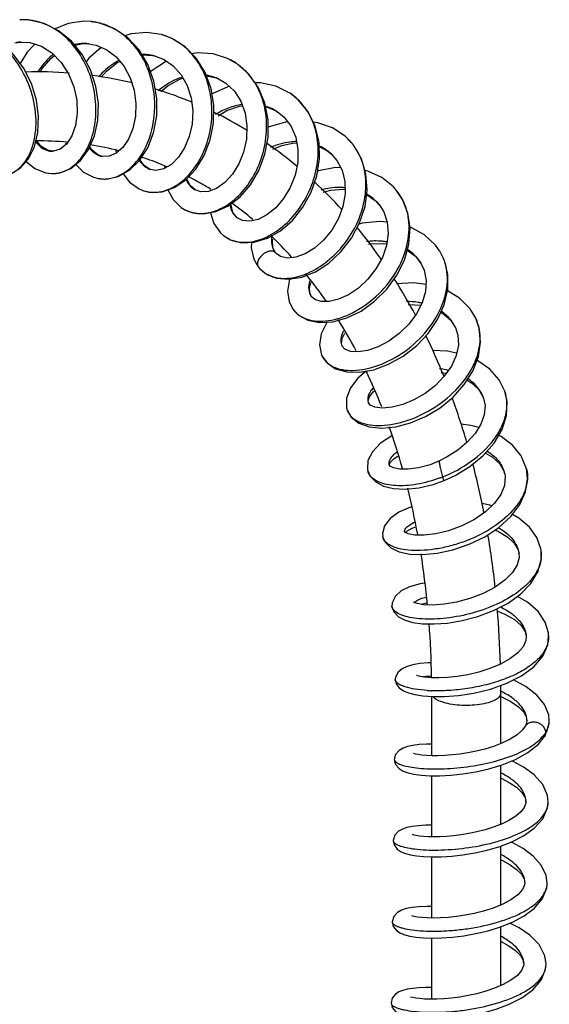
# Model space of a CAD drawing. Header units: millimetres. Extents: x 2 to 1215, y -1359 to 685.
# Tile 11 of 25: x 207 to 337, y -727 to -484. Entities that reach past the tile are written whole.
import ezdxf

# ---------------------------------------------------------------- set-up
doc = ezdxf.new("R2010")
doc.units = ezdxf.units.MM
doc.header["$LTSCALE"] = 30.734
doc.layers.get('0').update_dxf_attribs({"linetype": 'CONTINUOUS'})

msp = doc.modelspace()

# ---------------------------------------------------------------- linework, layer by layer
at = {"color": 7, "linetype": 'CONTINUOUS'}
for p, q in [((206.82, -484.27), (206.76, -484.27)), ((224.44, -484.74), (224.37, -484.73)), ((241.6, -487.94), (241.52, -487.92)), ((205.57, -489.95), (207.1, -489.76)), ((207.1, -489.76), (207.01, -489.77)), ((220.28, -490.51), (222.38, -490.15)), ((222.38, -490.15), (223.87, -490.21)), ((236.87, -492.92), (239.4, -493.07)), ((239.4, -493.07), (240.16, -493.25)), ((257.99, -493.86), (257.9, -493.82)), ((252.66, -498.04), (255.05, -498.59)), ((255.05, -498.59), (255.71, -498.86)), ((273.25, -502.38), (273.18, -502.33)), ((273.59, -502.61), (273.25, -502.38)), ((267.24, -505.64), (269.48, -506.51)), ((269.48, -506.51), (270.2, -506.95)), ((211.96, -515.41), (210.77, -513.91)), ((287.09, -513.24), (286.78, -512.97)), ((287.13, -513.28), (287.09, -513.24)), ((218.02, -514.59), (218.16, -515.01)), ((280.42, -515.47), (282.57, -516.64)), ((214.78, -516.65), (214.79, -516.65)), ((227.13, -517.94), (227.13, -517.94)), ((230.4, -516.4), (230.5, -517.14)), ((237.45, -520.27), (236.31, -518.76)), ((282.57, -516.64), (283.42, -517.34)), ((283.42, -517.34), (283.35, -517.27)), ((238.82, -521.11), (237.45, -520.27)), ((238.82, -521.11), (238.84, -521.12)), ((242.42, -520.33), (242.4, -520.84)), ((213.15, -521.97), (214.67, -522.15)), ((214.6, -522.15), (214.67, -522.15)), ((224.9, -523.03), (226.14, -523.35)), ((226.07, -523.34), (226.14, -523.35)), ((236.14, -525.94), (237, -526.3)), ((249.7, -526.04), (249.9, -526.16)), ((249.9, -526.16), (249.92, -526.17)), ((292.06, -527.31), (294.22, -528.79)), ((299.44, -526.32), (299.4, -526.28)), ((246.49, -530.51), (247.26, -530.99)), ((258.73, -529.91), (258.75, -529.43)), ((294.22, -528.79), (295.18, -529.8)), ((295.18, -529.8), (295.13, -529.74)), ((247.19, -530.95), (247.26, -530.99)), ((260.17, -532.99), (260.27, -533.07)), ((260.27, -533.07), (260.28, -533.08)), ((256.11, -536.72), (256.9, -537.42)), ((269.82, -541.82), (269.6, -541.56)), ((269.65, -541.62), (269.65, -541.62)), ((269.82, -541.82), (269.83, -541.83)), ((270.91, -542.58), (269.83, -541.83)), ((302.06, -540.99), (304.1, -542.51)), ((304.1, -542.51), (305.38, -544.13)), ((310.06, -541.24), (310.03, -541.19)), ((265.42, -545.14), (265.43, -545.14)), ((265.43, -545.14), (265.84, -545.61)), ((305.38, -544.13), (305.35, -544.07)), ((265.8, -545.58), (265.84, -545.61)), ((278.48, -552.39), (278.48, -552.39)), ((273.06, -553.74), (274.01, -555.59)), ((273.98, -555.55), (274.01, -555.59)), ((312.68, -558.15), (313.96, -560.1)), ((318.95, -557.78), (318.93, -557.75)), ((313.96, -560.1), (313.93, -560.03)), ((286.07, -564.65), (286.08, -564.67)), ((286.08, -564.67), (286.08, -564.67)), ((281.02, -566.84), (281.24, -567.29)), ((281.22, -567.24), (281.24, -567.29)), ((310.4, -571.12), (311.67, -571.31)), ((326.07, -575.73), (326.06, -575.71)), ((292.51, -578.55), (292.51, -578.56)), ((320.75, -577.18), (320.86, -577.5)), ((320.86, -577.5), (320.84, -577.44)), ((287.39, -580.56), (287.41, -580.61)), ((297.67, -593.91), (297.66, -593.9)), ((292.38, -595.42), (292.37, -595.37)), ((326.05, -596.07), (326.06, -596.12)), ((331.41, -594.84), (331.42, -594.86)), ((295.97, -610.79), (296.03, -611.51)), ((301.62, -610.53), (302, -610.2)), ((296.03, -611.51), (296.02, -611.47)), ((329.55, -615.7), (329.56, -615.74)), ((335.01, -614.98), (335.01, -614.98)), ((298.29, -628.7), (298.29, -628.66)), ((331.34, -636.14), (331.34, -636.16)), ((336.84, -635.89), (336.84, -635.9)), ((299.1, -646.75), (299.1, -646.73)), ((305.9, -650.71), (308.36, -650.88)), ((308.09, -665.49), (308.09, -650.86)), ((325.09, -662.5), (325.09, -650.14)), ((331.5, -656.82), (331.5, -656.82)), ((337, -656.9), (337, -656.89)), ((331.09, -658.25), (331.09, -658.24)), ((335.76, -660.83), (335.76, -660.84)), ((298.87, -666.39), (298.87, -666.39)), ((325.09, -682.37), (325.09, -667.82)), ((308.09, -685.47), (308.09, -670.39)), ((331.24, -676.8), (331.24, -676.78)), ((336.74, -676.89), (336.74, -676.87)), ((298.61, -686.37), (298.61, -686.37)), ((325.09, -702.22), (325.09, -687.71)), ((308.09, -705.44), (308.09, -690.38)), ((330.98, -696.77), (330.98, -696.75)), ((336.48, -696.85), (336.48, -696.84)), ((298.35, -706.34), (298.35, -706.34)), ((325.09, -722.07), (325.09, -707.6)), ((308.09, -725.42), (308.09, -710.35)), ((330.72, -716.75), (330.72, -716.72)), ((336.22, -716.83), (336.22, -716.81)), ((298.09, -726.31), (298.09, -726.32))]:
    msp.add_line(p, q, dxfattribs=at)
for points in [[(214.6, -522.15), (216.66, -521.95), (219.33, -520.87), (221.73, -518.92), (223.71, -516.2), (225.16, -512.86), (225.97, -509.04), (226.1, -504.92), (225.5, -500.7), (224.16, -496.59), (222.14, -492.81), (219.49, -489.54), (216.34, -486.96), (212.8, -485.19), (209.07, -484.33), (206.82, -484.27)], [(224.37, -484.73), (222.57, -484.65), (218.66, -485.2), (215.44, -486.51)], [(236.22, -518.91), (238.24, -515.79), (239.68, -512.08), (240.46, -507.96), (240.5, -503.64), (239.78, -499.35), (238.3, -495.31), (236.14, -491.7), (233.36, -488.71), (230.1, -486.48), (226.49, -485.1), (224.44, -484.74)], [(202.57, -522.76), (204.61, -522.22), (206.96, -520.76), (208.92, -518.49), (210.38, -515.53), (211.23, -512.02), (211.41, -508.12), (210.87, -504.03), (209.62, -499.96), (207.7, -496.12), (205.17, -492.71), (202.14, -489.89), (198.73, -487.8), (195.07, -486.55), (191.36, -486.21), (189.06, -486.47)], [(241.52, -487.92), (238.01, -487.39), (234.17, -487.71), (232.63, -488.21)], [(236.92, -526.27), (238.94, -526.75), (241.83, -526.63), (244.77, -525.6), (247.58, -523.71), (250.09, -521.04), (252.14, -517.7), (253.63, -513.86), (254.44, -509.69), (254.51, -505.4), (253.82, -501.19), (252.37, -497.26), (250.22, -493.79), (247.44, -490.95), (244.16, -488.89), (241.6, -487.94)], [(210.45, -490.28), (208.61, -492.28), (206.91, -495.06)], [(207.01, -489.77), (209.29, -489.9), (212.08, -490.8), (214.68, -492.45), (216.94, -494.77), (218.77, -497.59), (220.06, -500.75), (220.79, -504.04), (220.93, -507.28), (220.52, -510.29), (219.61, -512.89), (218.3, -514.9), (216.74, -516.16), (215.05, -516.65), (214.78, -516.65)], [(226.78, -491.06), (223.79, -493.71), (223.1, -494.6)], [(223.77, -490.2), (225.57, -490.54), (228.15, -491.65), (230.46, -493.42), (232.41, -495.77), (233.9, -498.55), (234.89, -501.64), (235.33, -504.85), (235.23, -508.03), (234.61, -511.01), (233.54, -513.63), (232.12, -515.72), (230.49, -517.15), (228.8, -517.89), (227.13, -517.94)], [(211.75, -497.2), (212.29, -496.25), (214.38, -493.78), (215.29, -493.08)], [(226.83, -498.4), (228.1, -496.91), (230.67, -494.9), (231.4, -494.55)], [(240.06, -493.22), (242.09, -493.99), (244.46, -495.59), (246.43, -497.79), (247.93, -500.48), (248.9, -503.51), (249.3, -506.73), (249.15, -509.97), (248.47, -513.05), (247.32, -515.82), (245.81, -518.14), (244.05, -519.89), (242.16, -520.98), (240.31, -521.36), (238.84, -521.12)], [(242.89, -494.53), (242.63, -494.63), (239.08, -496.95), (238.95, -497.08)], [(247.19, -530.95), (249.13, -531.75), (251.98, -532.07), (255.03, -531.52), (258.08, -530.1), (260.96, -527.87), (263.52, -524.92), (265.6, -521.38), (267.08, -517.4), (267.85, -513.18), (267.86, -508.91), (267.08, -504.79), (265.52, -501.01), (263.23, -497.76), (260.33, -495.19), (257.99, -493.86)], [(257.9, -493.82), (254.32, -492.7), (250.41, -492.44), (249.11, -492.66)], [(241.49, -501.96), (243.3, -500.46), (246.17, -498.91), (246.94, -498.69)], [(255.61, -498.82), (257.48, -499.9), (259.55, -501.86), (261.14, -504.35), (262.18, -507.25), (262.64, -510.41), (262.51, -513.66), (261.83, -516.84), (260.64, -519.78), (259.06, -522.32), (257.2, -524.36), (255.18, -525.79), (253.17, -526.56), (251.3, -526.64), (249.92, -526.17)], [(258.29, -500.67), (257.97, -500.75), (254.1, -502.49), (254.04, -502.53)], [(273.18, -502.33), (269.74, -500.62), (265.96, -499.79), (264.66, -499.8)], [(256.84, -537.37), (258.61, -538.45), (261.37, -539.18), (264.46, -539.06), (267.68, -538.07), (270.87, -536.25), (273.84, -533.67), (276.42, -530.45), (278.47, -526.73), (279.87, -522.69), (280.52, -518.5), (280.38, -514.37), (279.44, -510.47), (277.73, -506.98), (275.33, -504.05), (273.25, -502.38)], [(255.56, -507.9), (257.73, -506.61), (260.78, -505.53), (261.53, -505.44)], [(270.11, -506.89), (271.79, -508.27), (273.5, -510.52), (274.64, -513.21), (275.19, -516.21), (275.13, -519.38), (274.48, -522.56), (273.29, -525.6), (271.67, -528.32), (269.71, -530.59), (267.57, -532.32), (265.39, -533.44), (263.32, -533.9), (261.52, -533.72), (260.28, -533.08)], [(272.68, -509.44), (272.14, -509.49), (268.1, -510.67), (267.86, -510.79)], [(286.78, -512.97), (283.7, -510.91), (280.12, -509.61), (278.95, -509.46)], [(265.8, -545.58), (267.37, -546.86), (269.9, -547.91), (272.88, -548.18), (276.13, -547.65), (279.48, -546.31), (282.76, -544.2), (285.77, -541.41), (288.35, -538.06), (290.36, -534.29), (291.68, -530.27), (292.21, -526.18), (291.92, -522.2), (290.81, -518.5), (288.93, -515.26), (287.13, -513.28)], [(214.79, -516.65), (213.56, -516.41), (211.96, -515.41)], [(227.13, -517.94), (226.01, -517.56), (224.55, -516.4), (224, -515.53)], [(268.98, -516.14), (271.19, -515.24), (274.29, -514.61), (274.9, -514.62)], [(283.35, -517.27), (284.78, -518.89), (286.08, -521.34), (286.75, -524.12), (286.81, -527.12), (286.26, -530.21), (285.14, -533.24), (283.52, -536.06), (281.51, -538.52), (279.27, -540.5), (276.93, -541.92), (274.64, -542.75), (272.58, -542.96), (270.91, -542.58)], [(208.33, -519.17), (210.44, -520.91), (213.15, -521.97)], [(220.56, -519.87), (222.48, -521.76), (224.9, -523.03)], [(226.07, -523.34), (228.09, -523.48), (230.99, -522.85), (233.76, -521.3), (236.22, -518.91)], [(285.73, -520.69), (284.39, -520.68), (280.25, -521.46), (280.05, -521.54)], [(232.2, -522.18), (233.78, -524.27), (236.14, -525.94)], [(249.9, -526.16), (248.69, -525.11), (247.84, -523.44)], [(299.4, -526.28), (298.65, -525.43), (295.78, -523.12), (292.34, -521.52), (291.68, -521.38)], [(281.4, -526.73), (283.29, -526.23), (286.42, -525.98), (286.79, -526.02)], [(243.21, -526.15), (244.46, -528.52), (246.49, -530.51)], [(273.98, -555.55), (275.33, -556.99), (277.65, -558.27), (280.53, -558.84), (283.77, -558.65), (287.22, -557.68), (290.71, -555.98), (294.03, -553.59), (297.02, -550.62), (299.51, -547.19), (301.36, -543.44), (302.48, -539.53), (302.78, -535.62), (302.25, -531.89), (300.91, -528.51), (299.44, -526.32)], [(260.27, -533.07), (259.2, -531.71), (258.73, -529.91)], [(295.13, -529.74), (296.3, -531.53), (297.17, -534.08), (297.4, -536.9), (296.98, -539.85), (295.95, -542.81), (294.38, -545.63), (292.38, -548.18), (290.07, -550.32), (287.63, -551.97), (285.19, -553.09), (282.88, -553.66), (280.88, -553.67), (279.37, -553.18), (278.48, -552.39)], [(253.66, -531.77), (254.52, -534.46), (256.11, -536.72)], [(297.18, -534.12), (295.23, -533.95), (291, -534.36), (290.21, -534.57)], [(310.04, -541.19), (309, -539.74), (306.35, -537.26), (303.07, -535.42), (302.74, -535.32)], [(263.74, -539.08), (263.65, -540.46), (264.3, -543.21), (265.42, -545.14)], [(269.65, -541.62), (269.05, -540.41), (268.92, -538.67), (269.02, -538.27)], [(292.56, -539.52), (293.02, -539.43), (296.26, -539.34), (297.03, -539.47)], [(281.22, -567.24), (282.35, -568.76), (284.45, -570.19), (287.18, -570.98), (290.37, -571.07), (293.86, -570.44), (297.48, -569.1), (301.03, -567.11), (304.33, -564.54), (307.2, -561.5), (309.52, -558.09), (311.16, -554.45), (312.02, -550.71), (312.04, -547.03), (311.21, -543.58), (310.06, -541.24)], [(305.35, -544.07), (306.23, -545.93), (306.7, -548.45), (306.52, -551.16), (305.71, -553.95), (304.32, -556.68), (302.42, -559.25), (300.11, -561.54), (297.54, -563.43), (294.89, -564.84), (292.32, -565.72), (290, -566.07), (288.09, -565.94), (286.75, -565.4), (286.08, -564.67)], [(273.13, -548.14), (273.13, -548.15), (272.66, -551.07), (273.06, -553.74)], [(278.48, -552.39), (278.17, -551.8), (278, -550.38), (278.39, -548.95)], [(306.64, -549.44), (303.65, -549.06), (299.45, -549.26)], [(318.93, -557.75), (317.53, -555.42), (314.96, -552.83), (311.94, -551.01)], [(302.26, -554.37), (302.27, -554.37), (305.39, -554.58)], [(310.33, -556.3), (310.75, -556.51), (312.68, -558.15)], [(282.35, -558.73), (282.26, -558.84), (280.92, -561.6), (280.49, -564.33), (281.02, -566.84)], [(287.39, -580.56), (288.31, -582.09), (290.17, -583.58), (292.72, -584.52), (295.79, -584.83), (299.23, -584.49), (302.9, -583.52), (306.59, -581.94), (310.14, -579.79), (313.36, -577.16), (316.1, -574.11), (318.22, -570.76), (319.59, -567.22), (320.12, -563.65), (319.78, -560.22), (318.95, -557.78)], [(286.08, -564.67), (285.87, -563.97), (286.04, -562.76), (286.73, -561.43)], [(313.93, -560.03), (314.55, -561.96), (314.65, -564.4), (314.09, -566.95), (312.92, -569.53), (311.18, -572.02), (308.98, -574.31), (306.44, -576.28), (303.73, -577.87), (300.97, -579.01), (298.33, -579.69), (295.99, -579.89), (294.12, -579.65), (292.96, -579.13), (292.51, -578.56)], [(314.21, -566.4), (311.93, -565.91), (308.28, -565.71)], [(326.06, -575.71), (324.7, -572.94), (322.42, -570.34), (319.44, -568.26), (319.22, -568.17)], [(291.94, -570.81), (289.93, -572.49), (288.08, -574.92), (287.14, -577.43), (287.17, -579.83), (287.41, -580.61)], [(316.78, -573.04), (317.87, -573.64), (319.62, -575.26), (320.75, -577.18)], [(292.51, -578.55), (292.45, -578.01), (292.77, -577.11), (293.69, -575.92), (293.92, -575.72)], [(311.11, -597.72), (313.83, -596.48), (317.48, -594.27), (320.76, -591.59), (323.45, -588.52), (325.39, -585.18), (326.47, -581.72), (326.61, -578.3), (326.07, -575.73)], [(320.84, -577.44), (321.2, -579.28), (321, -581.53), (320.16, -583.84), (318.75, -586.13), (316.84, -588.28), (314.53, -590.23), (311.92, -591.91), (309.98, -592.9)], [(319.64, -584.69), (317.69, -584.16), (315.34, -583.88)], [(331.41, -594.84), (330.12, -591.67), (328.02, -589.06), (325.14, -586.89), (324.56, -586.61)], [(298.34, -586.71), (298.26, -586.74), (295.48, -588.55), (293.49, -590.62), (292.41, -592.79), (292.26, -594.86), (292.38, -595.42)], [(321.31, -590.96), (323.05, -591.95), (324.77, -593.52), (325.82, -595.31), (326.06, -596.12)], [(297.66, -593.9), (297.67, -593.7), (297.96, -593.19), (298.82, -592.33), (299.79, -591.7)], [(309.98, -592.9), (307.67, -593.83), (304.82, -594.61), (302.32, -594.96), (300.24, -594.93), (298.72, -594.62), (297.89, -594.2), (297.67, -593.91)], [(292.36, -595.37), (292.96, -596.67), (294.31, -598.06), (296.25, -599.07), (298.69, -599.67), (301.59, -599.82), (304.88, -599.5), (308.43, -598.66), (311.11, -597.72)], [(296.02, -611.47), (296.61, -612.92), (298.06, -614.32), (300.11, -615.28), (302.71, -615.83), (305.84, -615.95), (309.43, -615.62), (313.32, -614.78), (317.31, -613.41), (321.15, -611.56), (324.62, -609.26), (327.54, -606.6), (329.77, -603.65), (331.18, -600.51), (331.68, -597.29), (331.42, -594.86)], [(326.05, -596.07), (326.17, -596.76), (326, -598.93), (325.1, -601.14), (323.55, -603.3), (321.35, -605.39), (318.61, -607.3), (315.51, -608.89), (312.24, -610.1), (309.06, -610.86), (306.22, -611.19), (303.91, -611.14), (302.28, -610.83), (301.48, -610.47), (301.44, -610.45)], [(322.85, -603.96), (322.37, -603.8), (320.42, -603.4)], [(303.12, -604.21), (302.83, -604.29), (300.01, -605.55), (297.88, -607.08), (296.48, -608.87), (295.97, -610.79)], [(335.01, -614.98), (334.93, -614.52), (333.97, -611.77), (332.13, -609.2), (329.49, -606.95), (327.93, -606.09)], [(302, -610.2), (303.29, -609.49), (304.19, -609.16)], [(323.65, -609.9), (324.54, -610.26), (326.81, -611.63), (328.4, -613.15), (329.32, -614.75), (329.56, -615.74)], [(298.29, -628.66), (298.74, -630.02), (299.93, -631.26), (301.52, -632.09), (303.47, -632.65), (305.85, -632.97), (308.68, -633.04), (311.95, -632.81), (315.58, -632.21), (319.42, -631.2), (323.26, -629.76), (326.86, -627.9), (330, -625.65), (332.5, -623.07), (334.21, -620.24), (335.02, -617.28), (335.01, -614.98)], [(329.55, -615.7), (329.58, -616.65), (329.1, -618.51), (327.94, -620.36), (326.12, -622.21), (323.66, -623.98), (320.72, -625.53), (317.5, -626.78), (314.22, -627.67), (311.11, -628.19), (308.35, -628.38), (306.1, -628.29), (304.5, -628.02), (303.64, -627.71), (303.58, -627.68)], [(306.27, -622.96), (305.26, -623.12), (302.61, -623.91), (300.6, -624.9), (299.14, -626.18), (298.34, -627.82), (298.29, -628.7)], [(305.47, -628.18), (306.44, -627.94), (307, -627.86)], [(336.84, -635.9), (336.78, -635.23), (335.97, -632.56), (334.23, -630), (331.65, -627.7), (329.16, -626.25)], [(324.13, -629.78), (326.09, -630.59), (328.41, -631.96), (330.07, -633.42), (331.05, -634.9), (331.34, -636.16)], [(331.34, -636.14), (331.24, -637.14), (330.57, -638.63), (329.25, -640.15), (327.34, -641.62), (325, -642.93), (322.39, -644.03), (319.66, -644.89), (316.95, -645.53), (314.35, -645.96), (311.95, -646.21), (309.8, -646.3), (307.95, -646.26), (306.43, -646.13), (305.26, -645.94), (304.46, -645.74), (304.34, -645.69)], [(308.36, -650.88), (311.27, -650.87), (314.65, -650.62), (318.45, -650.04), (322.53, -649.06), (326.55, -647.65), (330.2, -645.8), (333.21, -643.57), (335.39, -640.99), (336.61, -638.17), (336.83, -635.89)], [(307.73, -642.63), (307.21, -642.64), (305.19, -642.81), (303.48, -643.1), (302.06, -643.51), (300.86, -644.07), (299.84, -644.91), (299.18, -646.11), (299.1, -646.75)], [(299.1, -646.73), (299.33, -647.76), (300.12, -648.8), (301.17, -649.52), (302.4, -650.01), (303.92, -650.41), (305.9, -650.71)], [(337, -656.9), (336.85, -655.41), (335.82, -652.87), (333.92, -650.55), (331.31, -648.53), (328.19, -646.82)], [(325.05, -650.9), (327.51, -652.14), (329.42, -653.45), (330.71, -654.75), (331.35, -655.92), (331.5, -656.82)], [(331.5, -656.82), (331.42, -657.46), (331.09, -658.25)], [(335.76, -660.83), (336.44, -659.54), (336.98, -657.37), (337, -656.89)], [(331.09, -658.24), (330.45, -659.12), (329.11, -660.32), (327.36, -661.43), (325.36, -662.4), (323.26, -663.2), (321.13, -663.85), (319.03, -664.37), (316.99, -664.78), (315, -665.08), (313.09, -665.3), (311.28, -665.44), (309.61, -665.5), (308.11, -665.49), (306.79, -665.44), (305.67, -665.34), (304.77, -665.21), (304.1, -665.07), (303.68, -664.95), (303.63, -664.93)], [(298.87, -666.39), (299.17, -667.61), (300.05, -668.66), (301.08, -669.28), (302.26, -669.7), (303.71, -670.02), (305.49, -670.26), (307.62, -670.39), (310.07, -670.39), (312.81, -670.25), (315.78, -669.94), (318.92, -669.44), (322.15, -668.71), (325.43, -667.72), (328.67, -666.41), (331.73, -664.72), (334.33, -662.62), (335.76, -660.84)], [(308.09, -662.64), (306.84, -662.64), (305, -662.75), (303.43, -662.94), (302.13, -663.22), (301.04, -663.6), (300.05, -664.19), (299.2, -665.19), (298.87, -666.39)], [(336.74, -676.89), (336.57, -675.3), (335.39, -672.57), (333.32, -670.22), (330.82, -668.36), (328.13, -666.89), (327.82, -666.76)], [(325.09, -671.01), (325.15, -671.03), (327.13, -672.04), (328.9, -673.22), (330.27, -674.51), (331.04, -675.75), (331.24, -676.8)], [(298.61, -686.37), (298.84, -687.44), (299.62, -688.49), (300.56, -689.13), (301.6, -689.56), (302.83, -689.88), (304.32, -690.13), (306.08, -690.3), (308.12, -690.38), (310.44, -690.35), (313, -690.19), (315.78, -689.88), (318.72, -689.4), (321.76, -688.72), (324.81, -687.82), (327.79, -686.67), (330.66, -685.2), (333.32, -683.3), (335.38, -680.98), (336.56, -678.33), (336.74, -676.87)], [(331.24, -676.78), (331.2, -677.2), (330.83, -678.21), (330.01, -679.28), (328.74, -680.37), (327.09, -681.41), (325.21, -682.32), (323.22, -683.09), (321.21, -683.73), (319.21, -684.25), (317.23, -684.66), (315.31, -684.98), (313.46, -685.21), (311.72, -685.37), (310.09, -685.45), (308.6, -685.48), (307.26, -685.45), (306.08, -685.38), (305.09, -685.27), (304.3, -685.15), (303.72, -685.02), (303.37, -684.91), (303.33, -684.89)], [(308.09, -682.61), (306.62, -682.61), (304.81, -682.71), (303.27, -682.9), (301.98, -683.17), (300.89, -683.53), (299.91, -684.08), (299.02, -685.03), (298.61, -686.37)], [(336.48, -696.85), (336.25, -695.01), (335.03, -692.4), (333.03, -690.17), (330.58, -688.34), (327.89, -686.87), (327.59, -686.75)], [(325.09, -691.11), (325.51, -691.3), (327.36, -692.31), (328.97, -693.46), (330.15, -694.66), (330.81, -695.81), (330.98, -696.77)], [(298.35, -706.34), (298.63, -707.52), (299.47, -708.56), (300.42, -709.17), (301.47, -709.57), (302.72, -709.89), (304.23, -710.12), (306.03, -710.29), (308.13, -710.36), (310.52, -710.31), (313.16, -710.13), (316, -709.79), (318.97, -709.27), (322, -708.56), (325, -707.64), (327.96, -706.45), (330.82, -704.92), (333.37, -702.98), (335.31, -700.66), (336.36, -698.03), (336.48, -696.84)], [(330.98, -696.75), (330.92, -697.28), (330.41, -698.45), (329.26, -699.73), (327.53, -700.98), (325.42, -702.09), (323.16, -703), (320.86, -703.73), (318.56, -704.31), (316.33, -704.75), (314.19, -705.07), (312.16, -705.29), (310.26, -705.41), (308.52, -705.45), (306.97, -705.42), (305.65, -705.34), (304.57, -705.21), (303.76, -705.06), (303.23, -704.93), (303.16, -704.9)], [(308.09, -702.59), (307, -702.57), (304.96, -702.66), (303.25, -702.84), (301.84, -703.11), (300.68, -703.49), (299.64, -704.05), (298.73, -705.04), (298.35, -706.34)], [(336.22, -716.83), (335.92, -714.73), (334.48, -711.97), (332.24, -709.69), (329.61, -707.89), (327.29, -706.72)], [(325.09, -711.2), (325.18, -711.24), (327.06, -712.26), (328.71, -713.44), (329.91, -714.66), (330.56, -715.81), (330.72, -716.75)], [(330.72, -716.72), (330.67, -717.23), (330.19, -718.36), (329.15, -719.56), (327.58, -720.76), (325.66, -721.83), (323.55, -722.73), (321.38, -723.48), (319.21, -724.07), (317.08, -724.54), (315, -724.9), (312.99, -725.15), (311.1, -725.32), (309.34, -725.41), (307.75, -725.42), (306.35, -725.38), (305.15, -725.29), (304.17, -725.17), (303.43, -725.03), (302.95, -724.9), (302.89, -724.87)], [(327.15, -726.67), (330.22, -725.1), (332.94, -723.12), (334.99, -720.73), (336.09, -718.04), (336.22, -716.81)], [(308.09, -722.57), (306.67, -722.55), (304.92, -722.62), (303.39, -722.76), (302.08, -722.97), (300.98, -723.26), (300.02, -723.64), (299.12, -724.24), (298.36, -725.21), (298.09, -726.31)], [(298.09, -726.32), (298.37, -727.5), (299.23, -728.56), (300.23, -729.18), (301.38, -729.6), (302.78, -729.92), (304.5, -730.16), (306.56, -730.3), (308.93, -730.33), (311.59, -730.21), (314.49, -729.93), (317.55, -729.47), (320.72, -728.8), (323.94, -727.88), (327.15, -726.67)]]:
    msp.add_lwpolyline(points, dxfattribs=at)
for centre, radius, start, end in [((207.46, -498.17), 13.92, 90.1219, 92.6296), ((207.46, -498.26), 14.01, 87.963, 90.1219), ((207.46, -498.39), 14.14, 84.2556, 87.9598), ((207.45, -498.51), 14.26, 82.9091, 84.2583), ((207.38, -498.93), 14.68, 71.2791, 82.8412), ((222.88, -499.12), 14.47, 80.6818, 83.8137), ((222.87, -499.17), 14.52, 76.1977, 80.6795), ((222.86, -499.21), 14.56, 75.1457, 76.1986), ((222.76, -499.54), 14.91, 63.1376, 75.0681), ((237.74, -502.03), 14.61, 71.2819, 74.6704), ((237.73, -502.05), 14.64, 64.6946, 71.2728), ((237.65, -502.22), 14.82, 63.3064, 64.6966), ((207.59, -500.73), 10.98, 93.0372, 98.5265), ((222.65, -501.73), 11.6, 90.3778, 102.2097), ((222.63, -501.56), 11.42, 84.2568, 90.3057), ((237.08, -504.55), 11.72, 80.0134, 91.2776), ((237.1, -504.4), 11.57, 75.1725, 79.9737), ((251.89, -507.1), 14.58, 61.7755, 65.2705), ((251.85, -507.18), 14.67, 59.6669, 61.7763), ((251.79, -507.29), 14.79, 55.442, 59.663), ((251.72, -507.38), 14.9, 54.101, 55.4448), ((251.52, -507.64), 15.23, 42.9457, 54.0533), ((211.13, -600.5), 103.4, 85.6876, 91.5608), ((211.71, -595), 97.86, 76.5294, 82.3443), ((250.82, -509.57), 11.77, 71.8755, 81.1849), ((250.92, -509.24), 11.43, 65.7757, 71.8334), ((212.09, -593.52), 96.34, 70.7868, 73.011), ((212.06, -593.57), 96.39, 67.3349, 70.7842), ((265.22, -514.35), 14.42, 50.2285, 54.4863), ((265.19, -514.38), 14.46, 46.3155, 50.2268), ((265.17, -514.4), 14.49, 44.8255, 46.3158), ((263.78, -516.56), 11.55, 63.7048, 72.6778), ((263.84, -516.43), 11.41, 56.6359, 63.6658), ((211.11, -595.56), 98.6, 58.4551, 63.8153), ((277.77, -523.46), 13.83, 44.9397, 47.4122), ((277.81, -523.42), 13.77, 40.5752, 44.9396), ((216.88, -509.46), 7.91, 218.2134, 218.7829), ((211.17, -599.75), 85.65, 85.0805, 90.3001), ((211.76, -594.77), 80.63, 76.0448, 81.1686), ((207.83, -600.44), 104.49, 50.0246, 55.0575), ((275.74, -525.75), 11.4, 55.6869, 65.7772), ((275.88, -525.54), 11.14, 47.893, 55.6603), ((277.74, -523.48), 13.87, 37.2267, 40.5674), ((277.59, -523.6), 14.06, 35.474, 37.2299), ((214.91, -512.03), 4.62, 253.3447, 263.6948), ((214.9, -512.16), 4.49, 263.7459, 268.5816), ((212.08, -593.54), 79.35, 70.7812, 71.9075), ((212.04, -593.64), 79.46, 67.0971, 70.7795), ((240.51, -516.52), 4.89, 235.2532, 245.355), ((240.46, -516.61), 4.79, 245.4103, 249.9183), ((214.83, -514.75), 7.4, 268.799, 276.0069), ((214.82, -514.65), 7.5, 276.032, 282.6189), ((214.76, -514.4), 7.75, 282.6107, 285.8923), ((227.53, -515.65), 7.83, 259.7466, 266.2314), ((227.54, -515.54), 7.94, 266.2427, 272.6428), ((227.53, -515.41), 8.07, 272.6373, 275.2422), ((211.3, -595.2), 81.19, 60.781, 62.9367), ((210.79, -596.1), 82.22, 58.4606, 60.78), ((201.61, -607.31), 113.75, 42.1168, 46.8575), ((239.67, -518.81), 7.95, 250.4263, 259.6566), ((239.69, -518.66), 8.11, 259.6525, 263.3517), ((239.71, -518.54), 8.22, 263.3505, 265.9707), ((289.27, -534.61), 13.12, 32.9216, 39.1762), ((207.6, -600.73), 87.85, 49.9777, 54.2677), ((286.95, -536.52), 10.62, 39.641, 47.558), ((251.02, -524.2), 7.76, 241.0508, 250.1424), ((251.05, -524.09), 7.87, 250.1543, 254.4355), ((251.11, -523.89), 8.08, 254.4339, 257.3235), ((192.16, -615.28), 126.12, 34.7969, 39.2735), ((261.47, -531.55), 7.43, 232.0924, 240.7062), ((261.54, -531.41), 7.6, 240.7093, 245.835), ((201.31, -607.59), 97.16, 41.9036, 46.2477), ((276, -538.67), 7.35, 170.5205, 174.6136), ((261.61, -531.27), 7.75, 245.8317, 248.9771), ((273.15, -538.87), 4.46, 200.1683, 203.6412), ((272.7, -539.12), 3.95, 218.2102, 223.1434), ((270.7, -541.01), 6.7, 223.4536, 224.885), ((270.76, -540.95), 6.78, 224.8979, 231.0917), ((270.89, -540.78), 6.99, 231.1034, 237.1857), ((270.97, -540.66), 7.14, 237.1698, 237.9701), ((271.05, -540.54), 7.28, 237.9818, 242.0835), ((191.53, -615.75), 109.9, 34.4296, 38.7441), ((179.4, -623.59), 141.35, 28.0881, 32.2996), ((178.36, -624.18), 125.55, 27.7021, 31.7625), ((305.51, -564), 9.31, 25.184, 33.4081), ((163.53, -631.54), 159.1, 21.932, 25.8882), ((161.95, -632.22), 143.82, 21.4632, 25.3078), ((145.03, -638.51), 178.88, 16.2756, 19.9972), ((143.02, -639.15), 163.99, 15.7126, 19.4553), ((124.48, -644.07), 200.18, 11.0564, 14.5739), ((318.84, -597.72), 7.4, 12.9155, 16.271), ((298.37, -565.83), 33.39, 290.6825, 291.7216), ((122.09, -644.59), 185.62, 10.4128, 14.0288), ((103.05, -647.86), 221.94, 6.1805, 9.5424), ((100.25, -648.22), 207.76, 5.4969, 8.9878), ((327.57, -615.97), 7.5, 353.4362, 7.516), ((81.52, -649.83), 243.56, 1.6204, 4.8423), ((78.6, -649.97), 229.48, 0.9424, 4.2634), ((309.33, -611.37), 38.13, 266.4599, 267.9862), ((69.59, -650.14), 255.5, 359.9997, 0.4417), ((332.18, -656.83), 4.82, 355.8846, 359.1857), ((332.89, -659.26), 2.07, 146.2609, 150.4922), ((332.12, -656.83), 4.88, 352.9627, 355.8821), ((329.23, -655.4), 8.14, 322.0916, 324.6662), ((329.74, -655.76), 7.51, 324.6659, 327.3841), ((331.76, -676.8), 4.98, 346.8678, 358.9913)]:
    msp.add_arc(centre, radius, start, end, dxfattribs=at)
for points, knots in [([(202.63, -522.75), (203.37, -522.65), (204.87, -522.19), (206.86, -520.79), (208.51, -518.75), (210.25, -515.17), (211.12, -509.62), (210.12, -502.54), (207.13, -495.71), (202.43, -490.11), (197.33, -487.11), (193.02, -486.18), (190.89, -486.2), (189.85, -486.34)], [0, 0, 0, 0, 0.043426, 0.089186, 0.139111, 0.19411, 0.318885, 0.458892, 0.604486, 0.745973, 0.877318, 0.939464, 1, 1, 1, 1]), ([(218.5, -521.21), (219.76, -520.54), (222.11, -518.45), (224.46, -514.07), (225.64, -508.69), (225.48, -502.8), (223.95, -496.93), (221.09, -491.64), (217.12, -487.44), (213.8, -485.6), (212.09, -485.02)], [0, 0, 0, 0, 0.097104, 0.208949, 0.334657, 0.469912, 0.608884, 0.745862, 0.876685, 1, 1, 1, 1]), ([(236.87, -517.28), (238.35, -514.86), (240.27, -509.08), (240, -501.49), (238.14, -495.65), (235.95, -491.72), (233.07, -488.48), (230.72, -486.86), (229.49, -486.24)], [0, 0, 0, 0, 0.241726, 0.502724, 0.633393, 0.76048, 0.882685, 1, 1, 1, 1]), ([(246.79, -490.54), (246.6, -490.39), (245.81, -489.81), (244.96, -489.31), (244.31, -488.98)], [0, 0, 0, 0, 0.251886, 1, 1, 1, 1]), ([(241.08, -526.66), (242.5, -526.44), (245.44, -525.25), (249.14, -521.91), (252.03, -517.24), (253.81, -511.66), (254.26, -505.65), (253.25, -499.74), (250.8, -494.48), (248.23, -491.66), (246.79, -490.54)], [0, 0, 0, 0, 0.098507, 0.210686, 0.335802, 0.469962, 0.607861, 0.744283, 0.875425, 1, 1, 1, 1]), ([(215.04, -492.82), (214.66, -493.11), (213.17, -494.37), (211.93, -495.9), (211.15, -497.15)], [0, 0, 0, 0, 0.245998, 1, 1, 1, 1]), ([(231.19, -494.29), (230.71, -494.54), (228.84, -495.62), (227.21, -497.1), (226.17, -498.35)], [0, 0, 0, 0, 0.245962, 1, 1, 1, 1]), ([(246.78, -498.41), (246.24, -498.57), (244.1, -499.37), (242.14, -500.66), (240.85, -501.8)], [0, 0, 0, 0, 0.245825, 1, 1, 1, 1]), ([(251.2, -531.98), (252.63, -531.99), (255.72, -531.28), (259.88, -528.57), (263.49, -524.44), (266.15, -519.22), (267.57, -513.36), (267.53, -507.37), (265.98, -501.79), (263.91, -498.59), (262.67, -497.26)], [0, 0, 0, 0, 0.098176, 0.210302, 0.335538, 0.46987, 0.607898, 0.744366, 0.87548, 1, 1, 1, 1]), ([(277.23, -506.37), (277.1, -506.17), (276.56, -505.4), (275.94, -504.69), (275.45, -504.19)], [0, 0, 0, 0, 0.251868, 1, 1, 1, 1]), ([(261.42, -505.12), (260.28, -505.29), (258.02, -505.9), (255.94, -506.98), (254.95, -507.62)], [0, 0, 0, 0, 0.49371, 1, 1, 1, 1]), ([(260.53, -538.96), (261.92, -539.17), (264.2, -538.99), (267.08, -537.99), (270.15, -536.35), (273.73, -533.31), (277.17, -528.56), (279.49, -523), (280.42, -517.08), (279.78, -511.34), (278.24, -507.87), (277.23, -506.37)], [0, 0, 0, 0, 0.097097, 0.151335, 0.209287, 0.33482, 0.469709, 0.608269, 0.745005, 0.875983, 1, 1, 1, 1]), ([(210.72, -514.41), (211.11, -514.9), (211.96, -515.74), (213.05, -516.3), (213.59, -516.46)], [0, 0, 0, 0, 0.52418, 1, 1, 1, 1]), ([(223.87, -515.85), (224.28, -516.38), (225.25, -517.32), (226.5, -517.83), (227.13, -517.94)], [0, 0, 0, 0, 0.518836, 1, 1, 1, 1]), ([(274.83, -514.26), (274.29, -514.27), (272.08, -514.43), (269.92, -515.06), (268.4, -515.74)], [0, 0, 0, 0, 0.245354, 1, 1, 1, 1]), ([(290.38, -517.75), (290.28, -517.54), (289.89, -516.75), (289.42, -515.98), (289.04, -515.44)], [0, 0, 0, 0, 0.251944, 1, 1, 1, 1]), ([(230.23, -523.02), (231.55, -522.57), (234.15, -520.98), (236.04, -518.62), (236.87, -517.28)], [0, 0, 0, 0, 0.467851, 1, 1, 1, 1]), ([(268.97, -547.53), (270.29, -547.94), (273.37, -548.11), (278.04, -546.7), (282.67, -543.8), (286.78, -539.61), (289.94, -534.46), (291.79, -528.77), (292.09, -523.02), (291.14, -519.37), (290.38, -517.75)], [0, 0, 0, 0, 0.095109, 0.206262, 0.332177, 0.468092, 0.607816, 0.745377, 0.876525, 1, 1, 1, 1]), ([(216.88, -521.86), (217.02, -521.82), (217.58, -521.65), (218.11, -521.41), (218.5, -521.21)], [0, 0, 0, 0, 0.246339, 1, 1, 1, 1]), ([(236.2, -518.93), (236.25, -519.02), (236.47, -519.34), (236.72, -519.64), (236.92, -519.85)], [0, 0, 0, 0, 0.255509, 1, 1, 1, 1]), ([(236.92, -519.85), (236.98, -519.92), (237.23, -520.17), (237.51, -520.39), (237.72, -520.54)], [0, 0, 0, 0, 0.253864, 1, 1, 1, 1]), ([(228.27, -523.44), (228.43, -523.42), (229.1, -523.34), (229.75, -523.18), (230.23, -523.02)], [0, 0, 0, 0, 0.246212, 1, 1, 1, 1]), ([(247.69, -523.59), (247.75, -523.74), (248, -524.28), (248.33, -524.78), (248.62, -525.11)], [0, 0, 0, 0, 0.258577, 1, 1, 1, 1]), ([(248.62, -525.11), (248.7, -525.21), (249.03, -525.55), (249.4, -525.85), (249.7, -526.04)], [0, 0, 0, 0, 0.253568, 1, 1, 1, 1]), ([(286.78, -525.62), (286.3, -525.58), (284.3, -525.5), (282.3, -525.8), (280.85, -526.2)], [0, 0, 0, 0, 0.245121, 1, 1, 1, 1]), ([(239.13, -526.74), (239.29, -526.76), (239.94, -526.78), (240.59, -526.73), (241.08, -526.66)], [0, 0, 0, 0, 0.2464, 1, 1, 1, 1]), ([(274.01, -555.59), (274.41, -556.16), (275.46, -557.17), (277.52, -558.15), (279.99, -558.58), (283.85, -558.37), (289.03, -556.55), (294.75, -552.48), (299.42, -546.83), (302.31, -540.24), (302.77, -534.43), (301.77, -530.22), (300.84, -528.34), (300.28, -527.48)], [0, 0, 0, 0, 0.041117, 0.085127, 0.133921, 0.188382, 0.313345, 0.454441, 0.601395, 0.744143, 0.876523, 0.939099, 1, 1, 1, 1]), ([(294.12, -528.68), (293.97, -528.54), (293.33, -527.99), (292.63, -527.51), (292.08, -527.2)], [0, 0, 0, 0, 0.248249, 1, 1, 1, 1]), ([(258.47, -529.8), (258.5, -530), (258.66, -530.75), (258.96, -531.48), (259.26, -531.96)], [0, 0, 0, 0, 0.262721, 1, 1, 1, 1]), ([(249.34, -531.77), (249.49, -531.81), (250.1, -531.93), (250.73, -531.98), (251.2, -531.98)], [0, 0, 0, 0, 0.246338, 1, 1, 1, 1]), ([(259.26, -531.96), (259.33, -532.06), (259.59, -532.44), (259.91, -532.77), (260.17, -532.99)], [0, 0, 0, 0, 0.253517, 1, 1, 1, 1]), ([(268.68, -537.98), (268.66, -538.2), (268.63, -539.01), (268.75, -539.84), (268.96, -540.41)], [0, 0, 0, 0, 0.266449, 1, 1, 1, 1]), ([(258.83, -538.51), (258.96, -538.56), (259.52, -538.75), (260.09, -538.89), (260.53, -538.96)], [0, 0, 0, 0, 0.246055, 1, 1, 1, 1]), ([(297.1, -538.96), (296.7, -538.89), (295.03, -538.68), (293.33, -538.73), (292.07, -538.88)], [0, 0, 0, 0, 0.245168, 1, 1, 1, 1]), ([(268.39, -541.23), (268.01, -541.28), (267.23, -541.56), (266.25, -542.3), (265.49, -543.23), (265.22, -543.98), (265.21, -544.34)], [0, 0, 0, 0, 0.247525, 0.511661, 0.769822, 1, 1, 1, 1]), ([(269.03, -541.26), (268.98, -541.25), (268.77, -541.21), (268.55, -541.21), (268.39, -541.23)], [0, 0, 0, 0, 0.239709, 1, 1, 1, 1]), ([(281.24, -567.29), (281.56, -567.87), (282.46, -568.95), (284.4, -570.05), (286.82, -570.63), (290.75, -570.67), (296.21, -569.21), (302.45, -565.57), (307.77, -560.29), (310.79, -554.86), (311.9, -550.34), (312.03, -547.07), (311.45, -543.97), (310.59, -542.09), (310.06, -541.24)], [0, 0, 0, 0, 0.038727, 0.081071, 0.129193, 0.183984, 0.311715, 0.456562, 0.606128, 0.748943, 0.815868, 0.879484, 0.940455, 1, 1, 1, 1]), ([(305.35, -544.07), (304.94, -543.42), (303.97, -542.21), (302.76, -541.25), (302.11, -540.83)], [0, 0, 0, 0, 0.494408, 1, 1, 1, 1]), ([(265.21, -544.34), (265.2, -544.42), (265.21, -544.69), (265.3, -544.98), (265.42, -545.14)], [0, 0, 0, 0, 0.266622, 1, 1, 1, 1]), ([(267.64, -546.97), (267.74, -547.03), (268.17, -547.24), (268.62, -547.42), (268.97, -547.53)], [0, 0, 0, 0, 0.246114, 1, 1, 1, 1]), ([(278.05, -548.53), (277.85, -549.21), (277.65, -550.57), (278.12, -551.88), (278.48, -552.39)], [0, 0, 0, 0, 0.534427, 1, 1, 1, 1]), ([(305.66, -554.04), (305.35, -553.98), (304.1, -553.73), (302.82, -553.63), (301.86, -553.62)], [0, 0, 0, 0, 0.245732, 1, 1, 1, 1]), ([(313.28, -558.87), (313.1, -558.6), (312.3, -557.52), (311.28, -556.61), (310.44, -556.04)], [0, 0, 0, 0, 0.244901, 1, 1, 1, 1]), ([(287.41, -580.61), (287.63, -581.16), (288.37, -582.23), (290.11, -583.35), (292.37, -584.04), (295.08, -584.26), (298.13, -583.99), (302.62, -582.94), (308.24, -580.39), (314.12, -575.83), (317.81, -570.93), (319.52, -566.69), (320.08, -563.57), (319.94, -560.55), (319.35, -558.66), (318.95, -557.78)], [0, 0, 0, 0, 0.035751, 0.07585, 0.122726, 0.177217, 0.238952, 0.306906, 0.454906, 0.607583, 0.752067, 0.818977, 0.881973, 0.941836, 1, 1, 1, 1]), ([(286.4, -560.87), (286.06, -561.5), (285.69, -562.49), (285.74, -563.81), (285.93, -564.39), (286.07, -564.65)], [0, 0, 0, 0, 0.543658, 0.778251, 1, 1, 1, 1]), ([(312.17, -570.59), (312, -570.55), (311.29, -570.39), (310.58, -570.27), (310.04, -570.2)], [0, 0, 0, 0, 0.247317, 1, 1, 1, 1]), ([(320.84, -577.44), (320.52, -576.49), (319.48, -574.64), (317.9, -573.26), (317.02, -572.66)], [0, 0, 0, 0, 0.484492, 1, 1, 1, 1]), ([(293.61, -574.97), (293.35, -575.27), (292.91, -575.86), (292.46, -576.8), (292.3, -577.72), (292.41, -578.3), (292.51, -578.55)], [0, 0, 0, 0, 0.301518, 0.562472, 0.790596, 1, 1, 1, 1]), ([(310.73, -596.85), (313.23, -595.85), (317.9, -593.33), (322.68, -588.89), (325.25, -584.8), (326.39, -581.71), (326.73, -578.63), (326.38, -576.65), (326.07, -575.73)], [0, 0, 0, 0, 0.284016, 0.553829, 0.677045, 0.791174, 0.897696, 1, 1, 1, 1]), ([(297.66, -593.9), (297.6, -593.66), (297.59, -593.1), (297.93, -592.27), (298.6, -591.45), (299.19, -590.95), (299.53, -590.71)], [0, 0, 0, 0, 0.192355, 0.412608, 0.679376, 1, 1, 1, 1]), ([(321.73, -590.48), (322.73, -591.11), (324.51, -592.58), (325.64, -594.62), (325.94, -595.65)], [0, 0, 0, 0, 0.524743, 1, 1, 1, 1]), ([(309.98, -592.9), (309.97, -592.91), (309.95, -592.95), (309.94, -593.08), (309.96, -593.35), (310.01, -593.75), (310.1, -594.27), (310.22, -594.88), (310.42, -595.75), (310.6, -596.41), (310.73, -596.85)], [0, 0, 0, 0, 0.010828, 0.031616, 0.101795, 0.204453, 0.33515, 0.490535, 0.662447, 1, 1, 1, 1]), ([(292.79, -596.31), (292.75, -596.24), (292.57, -595.96), (292.44, -595.65), (292.38, -595.42)], [0, 0, 0, 0, 0.25503, 1, 1, 1, 1]), ([(310.17, -597.07), (308.3, -597.77), (305.49, -598.57), (301.78, -599.01), (299.3, -599.04), (297.1, -598.76), (294.82, -598.11), (293.35, -597.14), (292.79, -596.31)], [0, 0, 0, 0, 0.326204, 0.474939, 0.610611, 0.731242, 0.83597, 1, 1, 1, 1]), ([(331.42, -594.86), (331.61, -595.69), (331.74, -597.45), (331.17, -600.12), (329.9, -602.75), (327.25, -606.21), (322.57, -609.93), (317.02, -612.55), (312.27, -614), (308.77, -614.69), (305.48, -615), (302.53, -614.94), (300.01, -614.54), (298.27, -613.92), (297.21, -613.26), (296.47, -612.6), (296.11, -611.95), (296.03, -611.51)], [0, 0, 0, 0, 0.054261, 0.111003, 0.172291, 0.239098, 0.387771, 0.548165, 0.627902, 0.704246, 0.775048, 0.838303, 0.89252, 0.93681, 0.955367, 0.971794, 1, 1, 1, 1]), ([(310.73, -596.85), (310.77, -596.98), (310.84, -597.2), (310.95, -597.5), (311.02, -597.64), (311.08, -597.73), (311.11, -597.72)], [0, 0, 0, 0, 0.431436, 0.741453, 0.927724, 1, 1, 1, 1]), ([(301.74, -609.49), (301.97, -609.17), (302.69, -608.56), (303.52, -608.13), (304, -607.91)], [0, 0, 0, 0, 0.428867, 1, 1, 1, 1]), ([(301.44, -610.49), (301.41, -610.33), (301.45, -609.96), (301.62, -609.65), (301.74, -609.49)], [0, 0, 0, 0, 0.462401, 1, 1, 1, 1]), ([(324.52, -609.33), (325.21, -609.72), (326.46, -610.57), (328.02, -612.1), (329.1, -613.82), (329.47, -615.08), (329.55, -615.7)], [0, 0, 0, 0, 0.281444, 0.539067, 0.775982, 1, 1, 1, 1]), ([(335.02, -616.82), (334.94, -617.56), (334.54, -619.07), (333.36, -621.2), (331.64, -623.23), (328.61, -625.84), (323.87, -628.51), (317.55, -630.68), (311.17, -631.82), (306.17, -631.94), (302.78, -631.49), (300.85, -630.98), (299.41, -630.31), (298.71, -629.67), (298.51, -629.34)], [0, 0, 0, 0, 0.051462, 0.107244, 0.168565, 0.235715, 0.384559, 0.54394, 0.699068, 0.834266, 0.890148, 0.936489, 0.97283, 1, 1, 1, 1]), ([(303.95, -627.69), (304.05, -627.55), (304.35, -627.29), (304.7, -627.11), (304.9, -627.01)], [0, 0, 0, 0, 0.434935, 1, 1, 1, 1]), ([(304.9, -627.01), (305.03, -626.95), (305.64, -626.69), (306.28, -626.51), (306.78, -626.4)], [0, 0, 0, 0, 0.214956, 1, 1, 1, 1]), ([(298.51, -629.34), (298.48, -629.29), (298.37, -629.09), (298.31, -628.87), (298.29, -628.7)], [0, 0, 0, 0, 0.261852, 1, 1, 1, 1]), ([(325.02, -628.85), (325.91, -629.29), (327.55, -630.24), (329.57, -631.99), (330.93, -633.96), (331.31, -635.44), (331.34, -636.14)], [0, 0, 0, 0, 0.296236, 0.55963, 0.790668, 1, 1, 1, 1]), ([(336.84, -635.9), (336.86, -636.33), (336.82, -636.91), (336.7, -637.47), (336.67, -637.61)], [0, 0, 0, 0, 0.746911, 1, 1, 1, 1]), ([(336.67, -637.61), (336.45, -638.54), (335.5, -640.44), (333.11, -642.86), (329.86, -644.97), (325.92, -646.72), (321.52, -648.08), (316.91, -648.99), (312.38, -649.48), (309.41, -649.53), (307.99, -649.48)], [0, 0, 0, 0, 0.0874, 0.189253, 0.307747, 0.440688, 0.583181, 0.728765, 0.87014, 1, 1, 1, 1]), ([(306.98, -649.43), (305.97, -649.36), (304.15, -649.17), (302.04, -648.73), (300.71, -648.25), (299.86, -647.83), (299.32, -647.4), (299.17, -647.06)], [0, 0, 0, 0, 0.363813, 0.655474, 0.771421, 0.86696, 1, 1, 1, 1]), ([(305.87, -646.04), (306.01, -646.02), (306.68, -645.9), (307.35, -645.85), (307.88, -645.84)], [0, 0, 0, 0, 0.211471, 1, 1, 1, 1]), ([(331.5, -656.82), (331.51, -656.15), (331.17, -654.69), (329.78, -652.75), (327.69, -651), (325.99, -650.04), (325.06, -649.58)], [0, 0, 0, 0, 0.199085, 0.425801, 0.692888, 1, 1, 1, 1]), ([(310.58, -652.23), (310.1, -652.07), (309.3, -651.73), (308.58, -651.18), (308.36, -650.88)], [0, 0, 0, 0, 0.57352, 1, 1, 1, 1]), ([(325.09, -650.14), (325.09, -650.87), (324.04, -651.64), (322.86, -652.15), (321.59, -652.57), (319.77, -652.93), (317.4, -653.13), (314.97, -653.09), (312.67, -652.81), (311.23, -652.46), (310.58, -652.23)], [0, 0, 0, 0, 0.140587, 0.194876, 0.25636, 0.397177, 0.553657, 0.714196, 0.866668, 1, 1, 1, 1]), ([(331.17, -658.11), (331.31, -657.9), (331.69, -657.52), (332.43, -657.18), (333.28, -657.11), (334.14, -657.27), (334.93, -657.67), (335.73, -658.45), (336.08, -659.28), (336.07, -659.81)], [0, 0, 0, 0, 0.115637, 0.235701, 0.363063, 0.495464, 0.628231, 0.758741, 1, 1, 1, 1]), ([(336.07, -659.81), (336.13, -659.72), (336.36, -659.34), (336.55, -658.94), (336.66, -658.64)], [0, 0, 0, 0, 0.257982, 1, 1, 1, 1]), ([(336.66, -658.64), (336.7, -658.54), (336.84, -658.15), (336.93, -657.74), (336.97, -657.43)], [0, 0, 0, 0, 0.25494, 1, 1, 1, 1]), ([(298.87, -666.39), (298.87, -666.6), (299.09, -666.93), (299.52, -667.24), (300.25, -667.62), (301.5, -668.02), (303.36, -668.38), (305.64, -668.64), (308.3, -668.76), (311.23, -668.72), (315.48, -668.43), (320.85, -667.64), (326.9, -665.99), (331.98, -663.73), (334.73, -661.59), (335.65, -660.4)], [0, 0, 0, 0, 0.015782, 0.026999, 0.041021, 0.077867, 0.126235, 0.185146, 0.253135, 0.328423, 0.409015, 0.577431, 0.741195, 0.885134, 1, 1, 1, 1]), ([(331.24, -676.78), (331.25, -676.13), (330.92, -674.71), (329.61, -672.82), (327.6, -671.11), (325.98, -670.15), (325.09, -669.69)], [0, 0, 0, 0, 0.200429, 0.427383, 0.69403, 1, 1, 1, 1]), ([(298.66, -686.6), (298.77, -686.86), (299.37, -687.33), (300.59, -687.81), (302.38, -688.24), (305.7, -688.69), (310.74, -688.79), (317.33, -688.2), (324, -686.81), (329.15, -684.95), (332.56, -683), (334.51, -681.46), (335.92, -679.79), (336.47, -678.54), (336.61, -677.93)], [0, 0, 0, 0, 0.019581, 0.050977, 0.094963, 0.150707, 0.290886, 0.455064, 0.623685, 0.77784, 0.844938, 0.903926, 0.955061, 1, 1, 1, 1]), ([(330.98, -696.75), (330.98, -696.11), (330.68, -694.73), (329.42, -692.88), (327.5, -691.2), (325.94, -690.26), (325.09, -689.81)], [0, 0, 0, 0, 0.201632, 0.428943, 0.694981, 1, 1, 1, 1]), ([(298.35, -706.34), (298.35, -706.45), (298.43, -706.7), (298.73, -707.01), (299.2, -707.31), (299.83, -707.59), (300.62, -707.85), (301.99, -708.19), (304.06, -708.5), (306.9, -708.69), (310.15, -708.69), (313.68, -708.48), (318.57, -707.88), (323.39, -706.84), (327.85, -705.27), (330.75, -703.92), (333.15, -702.38), (334.98, -700.68), (336.17, -698.84), (336.47, -697.49), (336.48, -696.85)], [0, 0, 0, 0, 0.007601, 0.017177, 0.02975, 0.045677, 0.065055, 0.087872, 0.143182, 0.209944, 0.285997, 0.368706, 0.455286, 0.628294, 0.709359, 0.783665, 0.849645, 0.906715, 0.955825, 1, 1, 1, 1]), ([(330.72, -716.72), (330.72, -716.1), (330.43, -714.76), (329.23, -712.95), (327.4, -711.3), (325.91, -710.37), (325.09, -709.92)], [0, 0, 0, 0, 0.202865, 0.430508, 0.695932, 1, 1, 1, 1]), ([(298.09, -726.32), (298.09, -726.43), (298.17, -726.67), (298.47, -726.99), (298.93, -727.28), (299.57, -727.57), (300.36, -727.83), (301.73, -728.16), (303.79, -728.47), (306.64, -728.67), (309.89, -728.67), (313.42, -728.46), (318.31, -727.86), (323.12, -726.81), (327.59, -725.25), (330.48, -723.89), (332.89, -722.36), (334.72, -720.66), (335.91, -718.81), (336.21, -717.46), (336.22, -716.83)], [0, 0, 0, 0, 0.007601, 0.017176, 0.029749, 0.045675, 0.065053, 0.087869, 0.143177, 0.209938, 0.28599, 0.368698, 0.455278, 0.628286, 0.709353, 0.78366, 0.849642, 0.906713, 0.955824, 1, 1, 1, 1])]:
    msp.add_open_spline(points, degree=3, knots=knots, dxfattribs=at)
for points in [[(269.2, -541.31), (269.15, -541.29), (269.09, -541.27), (269.03, -541.26)], [(269.06, -540.66), (269.2, -540.98), (269.38, -541.29), (269.6, -541.56)], [(269.6, -541.56), (269.49, -541.45), (269.35, -541.36), (269.2, -541.31)], [(303.87, -627.79), (303.89, -627.76), (303.92, -627.72), (303.95, -627.69)], [(299.17, -647.06), (299.13, -646.96), (299.1, -646.85), (299.1, -646.75)], [(336.07, -659.81), (336.06, -660.17), (335.95, -660.53), (335.76, -660.83)], [(298.61, -686.37), (298.61, -686.45), (298.63, -686.53), (298.66, -686.6)]]:
    msp.add_open_spline(points, degree=3, dxfattribs=at)

doc.saveas('drawing.dxf')
